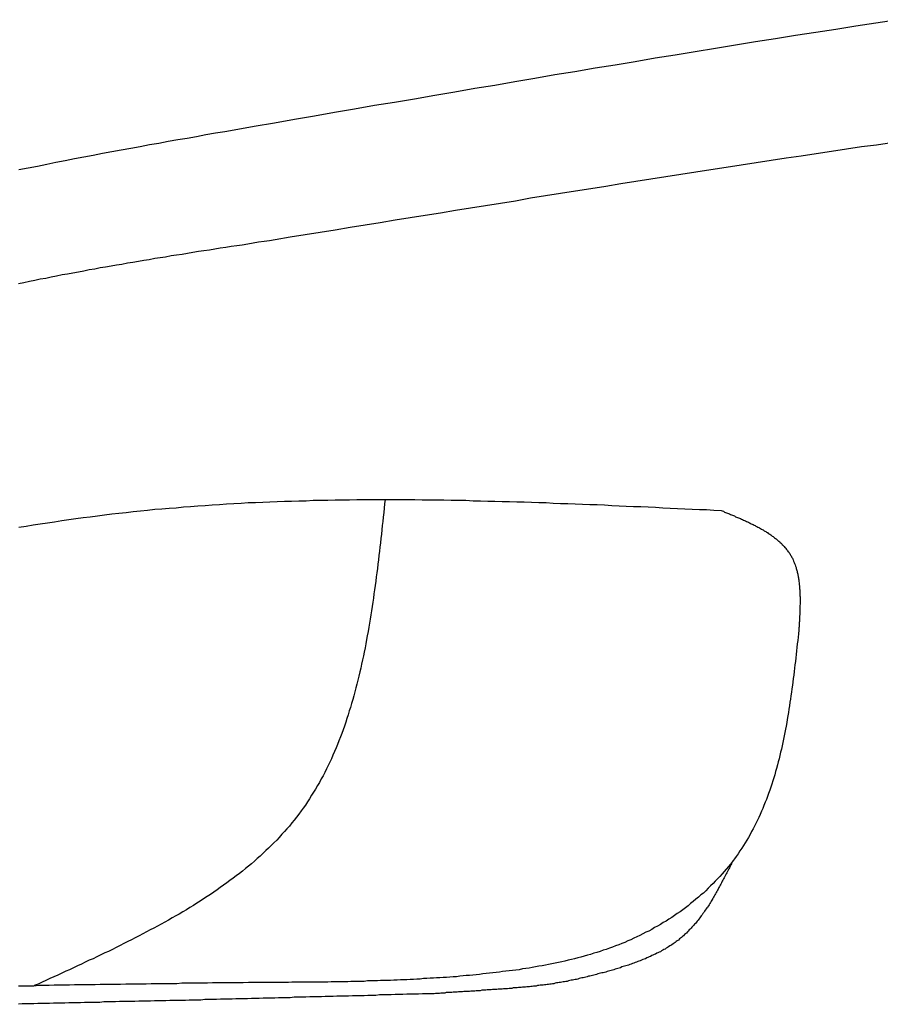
# Model space of a CAD drawing. Extents: x 1073 to 6773, y 6091 to 11716.
# Tile 45 of 78: x 1439 to 1660, y 10709 to 10962. Entities that reach past the tile are written whole.
import ezdxf

# ---------------------------------------------------------------- set-up
doc = ezdxf.new("R2010")
doc.units = 0
doc.layers.add('CAR', color=10, linetype='CONTINUOUS')

msp = doc.modelspace()

# ---------------------------------------------------------------- linework, layer by layer
at = {"layer": 'CAR'}
for points in [[(1494.38, 10933.3, 0), (1499.53, 10934.2, 0), (1504.68, 10935.1, 0), (1509.83, 10936, 0), (1514.98, 10936.9, 0), (1520.13, 10937.8, 0), (1525.27, 10938.7, 0), (1530.42, 10939.6, 0), (1535.57, 10940.4, 0), (1540.72, 10941.3, 0), (1545.87, 10942.2, 0), (1551.02, 10943.1, 0), (1556.17, 10944, 0), (1561.32, 10944.8, 0), (1566.47, 10945.7, 0), (1571.62, 10946.6, 0), (1576.77, 10947.5, 0), (1581.92, 10948.3, 0), (1587.08, 10949.2, 0), (1592.23, 10950, 0), (1597.38, 10950.9, 0), (1602.53, 10951.8, 0), (1607.69, 10952.6, 0), (1612.84, 10953.4, 0), (1617.99, 10954.3, 0), (1623.15, 10955.1, 0), (1628.3, 10956, 0), (1633.46, 10956.8, 0), (1638.62, 10957.6, 0), (1643.77, 10958.4, 0), (1648.93, 10959.2, 0), (1654.09, 10960, 0), (1659.25, 10960.8, 0), (1664.41, 10961.6, 0)], [(1439.05, 10923.1, 0), (1441.42, 10923.5, 0), (1443.8, 10924, 0), (1446.18, 10924.5, 0), (1448.56, 10925, 0), (1450.95, 10925.4, 0), (1453.34, 10925.9, 0), (1455.74, 10926.4, 0), (1458.14, 10926.8, 0), (1460.54, 10927.3, 0), (1462.94, 10927.7, 0), (1465.35, 10928.2, 0), (1467.76, 10928.6, 0), (1470.18, 10929, 0), (1472.59, 10929.5, 0), (1475.01, 10929.9, 0), (1477.43, 10930.4, 0), (1479.85, 10930.8, 0), (1482.27, 10931.2, 0), (1484.69, 10931.6, 0), (1487.11, 10932.1, 0), (1489.54, 10932.5, 0), (1491.96, 10932.9, 0), (1494.38, 10933.3, 0)], [(1663.27, 10930, 0), (1659.4, 10929.4, 0), (1655.54, 10928.9, 0), (1651.67, 10928.3, 0), (1647.8, 10927.7, 0), (1643.93, 10927.1, 0), (1640.07, 10926.5, 0), (1636.2, 10926, 0), (1632.33, 10925.4, 0), (1628.47, 10924.8, 0), (1624.6, 10924.2, 0), (1620.74, 10923.6, 0), (1616.87, 10923, 0), (1613.01, 10922.4, 0), (1609.14, 10921.8, 0), (1605.28, 10921.2, 0), (1601.41, 10920.6, 0), (1597.55, 10920, 0), (1593.68, 10919.4, 0), (1589.82, 10918.7, 0), (1585.96, 10918.1, 0), (1582.09, 10917.5, 0), (1578.23, 10916.9, 0), (1574.37, 10916.3, 0), (1570.5, 10915.7, 0), (1566.64, 10915, 0), (1562.78, 10914.4, 0), (1558.92, 10913.8, 0), (1555.05, 10913.2, 0), (1551.19, 10912.6, 0), (1547.33, 10911.9, 0), (1543.47, 10911.3, 0), (1539.6, 10910.7, 0), (1535.74, 10910.1, 0), (1531.88, 10909.4, 0), (1528.02, 10908.8, 0), (1524.16, 10908.2, 0), (1520.29, 10907.5, 0), (1516.43, 10906.9, 0), (1512.57, 10906.3, 0), (1508.71, 10905.7, 0), (1504.85, 10905, 0)], [(1504.85, 10905, 0), (1503.44, 10904.8, 0), (1502.04, 10904.6, 0), (1500.63, 10904.4, 0), (1499.22, 10904.2, 0), (1497.82, 10903.9, 0), (1496.41, 10903.7, 0), (1495.01, 10903.5, 0), (1493.6, 10903.3, 0), (1492.2, 10903.1, 0), (1490.79, 10902.9, 0), (1489.39, 10902.6, 0), (1487.98, 10902.4, 0), (1486.57, 10902.2, 0), (1485.17, 10902, 0), (1483.76, 10901.8, 0), (1482.36, 10901.5, 0), (1480.96, 10901.3, 0), (1479.55, 10901.1, 0), (1478.15, 10900.9, 0), (1476.74, 10900.6, 0), (1475.34, 10900.4, 0), (1473.93, 10900.2, 0), (1472.53, 10899.9, 0), (1471.13, 10899.7, 0), (1469.73, 10899.5, 0), (1468.32, 10899.2, 0), (1466.92, 10899, 0), (1465.52, 10898.7, 0), (1464.12, 10898.5, 0), (1462.71, 10898.3, 0), (1461.31, 10898, 0), (1459.91, 10897.8, 0), (1458.51, 10897.5, 0), (1457.11, 10897.3, 0), (1455.71, 10897, 0), (1454.31, 10896.7, 0), (1452.91, 10896.5, 0), (1451.51, 10896.2, 0), (1450.11, 10896, 0), (1448.71, 10895.7, 0), (1447.31, 10895.4, 0), (1445.92, 10895.1, 0), (1444.52, 10894.9, 0), (1443.12, 10894.6, 0), (1441.73, 10894.3, 0), (1440.33, 10894, 0), (1438.93, 10893.7, 0)], [(1439.06, 10831.2, 0), (1440.88, 10831.5, 0), (1442.71, 10831.8, 0), (1444.54, 10832.1, 0), (1446.37, 10832.3, 0), (1448.2, 10832.6, 0), (1450.03, 10832.9, 0), (1451.86, 10833.2, 0), (1453.7, 10833.4, 0), (1455.53, 10833.7, 0), (1457.37, 10833.9, 0), (1459.2, 10834.1, 0), (1461.04, 10834.4, 0), (1462.88, 10834.6, 0), (1464.72, 10834.8, 0), (1466.56, 10835, 0), (1468.4, 10835.2, 0), (1470.24, 10835.4, 0), (1472.08, 10835.6, 0), (1473.93, 10835.8, 0), (1475.77, 10835.9, 0), (1477.62, 10836.1, 0), (1479.46, 10836.2, 0), (1481.31, 10836.4, 0), (1483.16, 10836.5, 0), (1485.01, 10836.7, 0), (1486.86, 10836.8, 0), (1488.71, 10836.9, 0), (1490.56, 10837, 0), (1492.41, 10837.2, 0), (1494.26, 10837.3, 0), (1496.11, 10837.4, 0), (1497.97, 10837.5, 0), (1499.82, 10837.5, 0), (1501.68, 10837.6, 0), (1503.54, 10837.7, 0), (1505.39, 10837.8, 0), (1507.25, 10837.9, 0), (1509.11, 10837.9, 0), (1510.97, 10838, 0), (1512.83, 10838, 0), (1514.69, 10838.1, 0), (1516.55, 10838.1, 0), (1518.41, 10838.1, 0), (1520.27, 10838.2, 0), (1522.13, 10838.2, 0), (1524, 10838.2, 0), (1525.86, 10838.3, 0), (1527.72, 10838.3, 0), (1529.59, 10838.3, 0), (1531.45, 10838.3, 0), (1533.32, 10838.3, 0), (1535.19, 10838.3, 0), (1537.05, 10838.3, 0), (1538.92, 10838.3, 0), (1540.79, 10838.3, 0), (1542.66, 10838.2, 0), (1544.53, 10838.2, 0), (1546.39, 10838.2, 0), (1548.26, 10838.2, 0), (1550.13, 10838.1, 0), (1552, 10838.1, 0), (1553.88, 10838.1, 0), (1555.75, 10838, 0), (1557.62, 10838, 0), (1559.49, 10837.9, 0), (1561.36, 10837.9, 0), (1563.24, 10837.8, 0), (1565.11, 10837.8, 0), (1566.98, 10837.7, 0), (1568.86, 10837.7, 0), (1570.73, 10837.6, 0), (1572.6, 10837.5, 0), (1574.48, 10837.5, 0), (1576.35, 10837.4, 0), (1578.23, 10837.3, 0), (1580.1, 10837.3, 0), (1581.98, 10837.2, 0), (1583.85, 10837.1, 0), (1585.73, 10837, 0), (1587.61, 10837, 0), (1589.48, 10836.9, 0), (1591.36, 10836.8, 0), (1593.24, 10836.7, 0), (1595.11, 10836.6, 0), (1596.99, 10836.5, 0), (1598.87, 10836.5, 0), (1600.74, 10836.4, 0), (1602.62, 10836.3, 0), (1604.5, 10836.2, 0), (1606.38, 10836.1, 0), (1608.25, 10836, 0), (1610.13, 10835.9, 0), (1612.01, 10835.8, 0), (1613.89, 10835.7, 0), (1615.76, 10835.7, 0), (1617.64, 10835.6, 0), (1619.52, 10835.5, 0)], [(1533.13, 10838.3, 0), (1533.01, 10837.2, 0), (1532.9, 10836.1, 0), (1532.78, 10835, 0), (1532.66, 10833.8, 0), (1532.54, 10832.7, 0), (1532.42, 10831.6, 0), (1532.29, 10830.5, 0), (1532.17, 10829.4, 0), (1532.05, 10828.3, 0), (1531.92, 10827.2, 0), (1531.8, 10826.1, 0), (1531.67, 10825, 0), (1531.54, 10823.9, 0), (1531.41, 10822.8, 0), (1531.27, 10821.7, 0), (1531.14, 10820.6, 0), (1531, 10819.5, 0), (1530.86, 10818.4, 0), (1530.72, 10817.3, 0), (1530.57, 10816.2, 0), (1530.42, 10815.1, 0), (1530.27, 10814.1, 0), (1530.12, 10813, 0), (1529.96, 10811.9, 0), (1529.8, 10810.8, 0), (1529.63, 10809.7, 0), (1529.46, 10808.7, 0), (1529.29, 10807.6, 0), (1529.11, 10806.5, 0), (1528.93, 10805.5, 0), (1528.75, 10804.4, 0), (1528.56, 10803.3, 0), (1528.37, 10802.3, 0), (1528.17, 10801.2, 0), (1527.97, 10800.2, 0), (1527.76, 10799.1, 0), (1527.54, 10798.1, 0), (1527.33, 10797.1, 0), (1527.1, 10796, 0), (1526.87, 10795, 0), (1526.64, 10794, 0), (1526.4, 10792.9, 0), (1526.15, 10791.9, 0), (1525.9, 10790.9, 0), (1525.64, 10789.9, 0), (1525.37, 10788.9, 0), (1525.1, 10787.9, 0), (1524.82, 10786.9, 0), (1524.54, 10785.9, 0), (1524.24, 10784.9, 0), (1523.94, 10784, 0), (1523.64, 10783, 0), (1523.32, 10782, 0), (1523, 10781.1, 0), (1522.67, 10780.1, 0), (1522.33, 10779.1, 0), (1521.99, 10778.2, 0), (1521.64, 10777.3, 0), (1521.27, 10776.3, 0), (1520.91, 10775.4, 0), (1520.53, 10774.5, 0), (1520.14, 10773.6, 0), (1519.74, 10772.6, 0), (1519.34, 10771.7, 0), (1518.93, 10770.8, 0), (1518.5, 10770, 0), (1518.07, 10769.1, 0), (1517.63, 10768.2, 0), (1517.18, 10767.3, 0), (1516.72, 10766.5, 0), (1516.24, 10765.6, 0), (1515.76, 10764.8, 0), (1515.27, 10763.9, 0), (1514.77, 10763.1, 0), (1514.26, 10762.3, 0), (1513.73, 10761.4, 0), (1513.2, 10760.6, 0), (1512.65, 10759.8, 0), (1512.1, 10759, 0), (1511.53, 10758.3, 0), (1510.95, 10757.5, 0), (1510.36, 10756.7, 0), (1509.76, 10755.9, 0), (1509.15, 10755.2, 0), (1508.53, 10754.4, 0), (1507.9, 10753.7, 0), (1507.26, 10753, 0), (1506.6, 10752.3, 0), (1505.94, 10751.5, 0), (1505.27, 10750.8, 0), (1504.58, 10750.1, 0), (1503.89, 10749.4, 0), (1503.19, 10748.7, 0), (1502.48, 10748.1, 0), (1501.76, 10747.4, 0), (1501.03, 10746.7, 0), (1500.29, 10746.1, 0), (1499.54, 10745.4, 0), (1498.79, 10744.7, 0), (1498.02, 10744.1, 0), (1497.25, 10743.5, 0), (1496.47, 10742.8, 0), (1495.68, 10742.2, 0), (1494.88, 10741.6, 0), (1494.08, 10741, 0), (1493.27, 10740.4, 0), (1492.45, 10739.8, 0), (1491.62, 10739.2, 0), (1490.78, 10738.6, 0), (1489.94, 10738, 0), (1489.09, 10737.4, 0), (1488.24, 10736.8, 0), (1487.37, 10736.3, 0), (1486.51, 10735.7, 0), (1485.63, 10735.1, 0), (1484.75, 10734.6, 0), (1483.86, 10734, 0), (1482.97, 10733.5, 0), (1482.07, 10732.9, 0), (1481.16, 10732.4, 0), (1480.25, 10731.8, 0), (1479.34, 10731.3, 0), (1478.41, 10730.8, 0), (1477.49, 10730.2, 0), (1476.56, 10729.7, 0), (1475.62, 10729.2, 0), (1474.68, 10728.7, 0), (1473.73, 10728.2, 0), (1472.78, 10727.7, 0), (1471.83, 10727.2, 0), (1470.87, 10726.7, 0), (1469.91, 10726.2, 0), (1468.94, 10725.7, 0), (1467.97, 10725.2, 0), (1467, 10724.7, 0), (1466.02, 10724.2, 0), (1465.04, 10723.7, 0), (1464.06, 10723.2, 0), (1463.08, 10722.7, 0), (1462.09, 10722.2, 0), (1461.1, 10721.8, 0), (1460.1, 10721.3, 0), (1459.1, 10720.8, 0), (1458.11, 10720.3, 0), (1457.11, 10719.9, 0), (1456.1, 10719.4, 0), (1455.1, 10718.9, 0), (1454.09, 10718.5, 0), (1453.08, 10718, 0), (1452.07, 10717.5, 0), (1451.06, 10717.1, 0), (1450.05, 10716.6, 0), (1449.04, 10716.1, 0), (1448.02, 10715.7, 0), (1447.01, 10715.2, 0), (1445.99, 10714.7, 0), (1444.98, 10714.3, 0), (1443.96, 10713.8, 0), (1442.95, 10713.4, 0)], [(1619.52, 10835.5, 0), (1619.78, 10835.4, 0), (1620.05, 10835.3, 0), (1620.31, 10835.1, 0), (1620.57, 10835, 0), (1620.84, 10834.9, 0), (1621.1, 10834.8, 0), (1621.36, 10834.7, 0), (1621.62, 10834.6, 0), (1621.88, 10834.5, 0), (1622.15, 10834.4, 0), (1622.41, 10834.3, 0), (1622.67, 10834.2, 0), (1622.93, 10834.1, 0), (1623.19, 10833.9, 0), (1623.45, 10833.8, 0), (1623.7, 10833.7, 0), (1623.96, 10833.6, 0), (1624.22, 10833.5, 0), (1624.47, 10833.4, 0), (1624.73, 10833.3, 0), (1624.98, 10833.2, 0), (1625.24, 10833, 0), (1625.49, 10832.9, 0), (1625.74, 10832.8, 0), (1625.99, 10832.7, 0), (1626.24, 10832.6, 0), (1626.49, 10832.5, 0), (1626.74, 10832.3, 0), (1626.98, 10832.2, 0), (1627.23, 10832.1, 0), (1627.47, 10832, 0), (1627.71, 10831.9, 0), (1627.95, 10831.7, 0), (1628.19, 10831.6, 0), (1628.43, 10831.5, 0), (1628.67, 10831.4, 0), (1628.9, 10831.2, 0), (1629.14, 10831.1, 0), (1629.37, 10831, 0), (1629.6, 10830.9, 0), (1629.83, 10830.7, 0), (1630.05, 10830.6, 0), (1630.28, 10830.5, 0), (1630.5, 10830.3, 0), (1630.72, 10830.2, 0), (1630.94, 10830.1, 0), (1631.16, 10829.9, 0), (1631.38, 10829.8, 0), (1631.59, 10829.6, 0), (1631.8, 10829.5, 0), (1632.01, 10829.4, 0), (1632.22, 10829.2, 0), (1632.42, 10829.1, 0), (1632.63, 10828.9, 0), (1632.83, 10828.8, 0), (1633.02, 10828.6, 0), (1633.22, 10828.5, 0), (1633.41, 10828.3, 0), (1633.6, 10828.2, 0), (1633.79, 10828, 0), (1633.98, 10827.9, 0), (1634.16, 10827.7, 0), (1634.34, 10827.6, 0), (1634.52, 10827.4, 0), (1634.69, 10827.2, 0), (1634.87, 10827.1, 0), (1635.04, 10826.9, 0), (1635.2, 10826.7, 0), (1635.37, 10826.6, 0), (1635.53, 10826.4, 0), (1635.69, 10826.2, 0), (1635.84, 10826, 0), (1635.99, 10825.9, 0), (1636.14, 10825.7, 0), (1636.29, 10825.5, 0), (1636.43, 10825.3, 0), (1636.57, 10825.1, 0), (1636.71, 10824.9, 0), (1636.84, 10824.8, 0), (1636.97, 10824.6, 0), (1637.1, 10824.4, 0), (1637.22, 10824.2, 0), (1637.34, 10824, 0), (1637.45, 10823.8, 0), (1637.57, 10823.6, 0), (1637.67, 10823.4, 0), (1637.78, 10823.2, 0), (1637.88, 10823, 0), (1637.98, 10822.8, 0), (1638.08, 10822.5, 0), (1638.17, 10822.3, 0), (1638.26, 10822.1, 0), (1638.34, 10821.9, 0), (1638.43, 10821.7, 0), (1638.51, 10821.5, 0), (1638.58, 10821.2, 0), (1638.66, 10821, 0), (1638.73, 10820.8, 0), (1638.8, 10820.6, 0), (1638.86, 10820.3, 0), (1638.92, 10820.1, 0), (1638.98, 10819.9, 0), (1639.04, 10819.6, 0), (1639.1, 10819.4, 0), (1639.15, 10819.1, 0), (1639.2, 10818.9, 0), (1639.24, 10818.7, 0), (1639.29, 10818.4, 0), (1639.33, 10818.2, 0), (1639.37, 10817.9, 0), (1639.41, 10817.7, 0), (1639.44, 10817.4, 0), (1639.48, 10817.2, 0), (1639.51, 10816.9, 0), (1639.54, 10816.7, 0), (1639.56, 10816.4, 0), (1639.59, 10816.2, 0), (1639.61, 10815.9, 0), (1639.63, 10815.7, 0), (1639.65, 10815.4, 0), (1639.67, 10815.1, 0), (1639.69, 10814.9, 0), (1639.7, 10814.6, 0), (1639.71, 10814.4, 0), (1639.72, 10814.1, 0), (1639.73, 10813.8, 0), (1639.74, 10813.6, 0), (1639.75, 10813.3, 0), (1639.75, 10813, 0), (1639.75, 10812.8, 0), (1639.75, 10812.5, 0), (1639.75, 10812.2, 0), (1639.75, 10811.9, 0), (1639.75, 10811.7, 0), (1639.75, 10811.4, 0), (1639.74, 10811.1, 0), (1639.74, 10810.9, 0), (1639.73, 10810.6, 0), (1639.73, 10810.3, 0), (1639.72, 10810, 0), (1639.71, 10809.8, 0), (1639.7, 10809.5, 0), (1639.69, 10809.2, 0), (1639.68, 10808.9, 0), (1639.66, 10808.6, 0), (1639.65, 10808.4, 0), (1639.64, 10808.1, 0), (1639.62, 10807.8, 0), (1639.61, 10807.5, 0), (1639.59, 10807.2, 0), (1639.58, 10807, 0), (1639.56, 10806.7, 0), (1639.55, 10806.4, 0), (1639.53, 10806.1, 0), (1639.51, 10805.8, 0), (1639.49, 10805.6, 0), (1639.48, 10805.3, 0), (1639.46, 10805, 0), (1639.44, 10804.7, 0)], [(1639.44, 10804.7, 0), (1639.35, 10803.8, 0), (1639.25, 10802.9, 0), (1639.15, 10802.1, 0), (1639.05, 10801.2, 0), (1638.96, 10800.3, 0), (1638.86, 10799.4, 0), (1638.76, 10798.5, 0), (1638.66, 10797.6, 0), (1638.55, 10796.7, 0), (1638.45, 10795.8, 0), (1638.34, 10795, 0), (1638.24, 10794.1, 0), (1638.13, 10793.2, 0), (1638.02, 10792.3, 0), (1637.9, 10791.4, 0), (1637.79, 10790.6, 0), (1637.67, 10789.7, 0), (1637.55, 10788.8, 0), (1637.43, 10787.9, 0), (1637.3, 10787, 0), (1637.17, 10786.2, 0), (1637.04, 10785.3, 0), (1636.9, 10784.4, 0), (1636.76, 10783.6, 0), (1636.62, 10782.7, 0), (1636.47, 10781.8, 0), (1636.32, 10781, 0), (1636.17, 10780.1, 0), (1636.01, 10779.3, 0), (1635.85, 10778.4, 0), (1635.68, 10777.6, 0), (1635.5, 10776.7, 0), (1635.33, 10775.9, 0), (1635.14, 10775, 0), (1634.95, 10774.2, 0), (1634.76, 10773.4, 0), (1634.56, 10772.5, 0), (1634.35, 10771.7, 0), (1634.14, 10770.9, 0), (1633.93, 10770.1, 0), (1633.7, 10769.2, 0), (1633.47, 10768.4, 0), (1633.24, 10767.6, 0), (1633, 10766.8, 0), (1632.75, 10766, 0), (1632.49, 10765.2, 0), (1632.23, 10764.4, 0), (1631.96, 10763.6, 0), (1631.68, 10762.8, 0), (1631.39, 10762, 0), (1631.1, 10761.2, 0), (1630.8, 10760.5, 0), (1630.49, 10759.7, 0), (1630.17, 10758.9, 0), (1629.84, 10758.2, 0), (1629.51, 10757.4, 0), (1629.17, 10756.6, 0), (1628.82, 10755.9, 0), (1628.45, 10755.2, 0), (1628.09, 10754.4, 0), (1627.71, 10753.7, 0), (1627.32, 10753, 0), (1626.92, 10752.2, 0), (1626.51, 10751.5, 0), (1626.1, 10750.8, 0), (1625.67, 10750.1, 0), (1625.23, 10749.4, 0), (1624.78, 10748.7, 0), (1624.32, 10748, 0), (1623.85, 10747.3, 0), (1623.37, 10746.6, 0), (1622.88, 10746, 0), (1622.38, 10745.3, 0), (1621.87, 10744.6, 0), (1621.34, 10744, 0), (1620.81, 10743.3, 0), (1620.26, 10742.7, 0), (1619.71, 10742.1, 0), (1619.14, 10741.4, 0), (1618.57, 10740.8, 0), (1617.98, 10740.2, 0), (1617.39, 10739.6, 0), (1616.78, 10739, 0), (1616.17, 10738.4, 0), (1615.55, 10737.8, 0), (1614.92, 10737.2, 0), (1614.28, 10736.7, 0), (1613.64, 10736.1, 0), (1612.98, 10735.6, 0), (1612.32, 10735, 0), (1611.65, 10734.5, 0), (1610.98, 10733.9, 0), (1610.29, 10733.4, 0), (1609.6, 10732.9, 0), (1608.91, 10732.4, 0), (1608.2, 10731.9, 0), (1607.5, 10731.4, 0), (1606.78, 10730.9, 0), (1606.06, 10730.5, 0), (1605.34, 10730, 0), (1604.61, 10729.6, 0), (1603.87, 10729.1, 0), (1603.13, 10728.7, 0), (1602.39, 10728.3, 0), (1601.64, 10727.8, 0), (1600.88, 10727.4, 0), (1600.13, 10727.1, 0), (1599.37, 10726.7, 0), (1598.6, 10726.3, 0), (1597.83, 10725.9, 0), (1597.06, 10725.6, 0), (1596.29, 10725.2, 0), (1595.51, 10724.9, 0), (1594.73, 10724.5, 0), (1593.94, 10724.2, 0), (1593.15, 10723.9, 0), (1592.36, 10723.6, 0), (1591.57, 10723.3, 0), (1590.77, 10723, 0), (1589.97, 10722.7, 0), (1589.17, 10722.5, 0), (1588.36, 10722.2, 0), (1587.55, 10721.9, 0), (1586.74, 10721.7, 0), (1585.93, 10721.4, 0), (1585.11, 10721.2, 0), (1584.29, 10721, 0), (1583.47, 10720.7, 0), (1582.65, 10720.5, 0), (1581.82, 10720.3, 0), (1581, 10720.1, 0), (1580.17, 10719.9, 0), (1579.34, 10719.7, 0), (1578.51, 10719.5, 0), (1577.67, 10719.3, 0), (1576.84, 10719.2, 0), (1576, 10719, 0), (1575.16, 10718.8, 0), (1574.33, 10718.7, 0), (1573.49, 10718.5, 0), (1572.64, 10718.4, 0), (1571.8, 10718.2, 0), (1570.96, 10718.1, 0), (1570.11, 10717.9, 0), (1569.27, 10717.8, 0), (1568.42, 10717.7, 0), (1567.57, 10717.5, 0), (1566.73, 10717.4, 0), (1565.88, 10717.3, 0), (1565.03, 10717.2, 0), (1564.18, 10717.1, 0), (1563.33, 10717, 0), (1562.49, 10716.9, 0), (1561.64, 10716.8, 0), (1560.79, 10716.7, 0), (1559.94, 10716.6, 0), (1559.09, 10716.5, 0), (1558.24, 10716.4, 0), (1557.39, 10716.3, 0), (1556.55, 10716.2, 0), (1555.7, 10716.1, 0), (1554.85, 10716, 0), (1554, 10716, 0), (1553.15, 10715.9, 0), (1552.31, 10715.8, 0), (1551.46, 10715.7, 0), (1550.61, 10715.7, 0), (1549.76, 10715.6, 0), (1548.92, 10715.5, 0), (1548.07, 10715.5, 0), (1547.22, 10715.4, 0), (1546.37, 10715.4, 0), (1545.53, 10715.3, 0), (1544.68, 10715.3, 0), (1543.83, 10715.2, 0), (1542.99, 10715.2, 0), (1542.14, 10715.1, 0), (1541.29, 10715.1, 0), (1540.45, 10715, 0), (1539.6, 10715, 0), (1538.75, 10714.9, 0), (1537.91, 10714.9, 0), (1537.06, 10714.9, 0), (1536.21, 10714.8, 0), (1535.37, 10714.8, 0), (1534.52, 10714.7, 0), (1533.68, 10714.7, 0), (1532.83, 10714.7, 0), (1531.98, 10714.7, 0), (1531.14, 10714.6, 0), (1530.29, 10714.6, 0), (1529.45, 10714.6, 0), (1528.6, 10714.6, 0), (1527.75, 10714.5, 0), (1526.91, 10714.5, 0), (1526.06, 10714.5, 0), (1525.22, 10714.5, 0), (1524.37, 10714.5, 0), (1523.53, 10714.4, 0), (1522.68, 10714.4, 0), (1521.84, 10714.4, 0), (1520.99, 10714.4, 0), (1520.14, 10714.4, 0), (1519.3, 10714.4, 0), (1518.45, 10714.3, 0), (1517.61, 10714.3, 0), (1516.76, 10714.3, 0), (1515.92, 10714.3, 0), (1515.07, 10714.3, 0), (1514.23, 10714.3, 0), (1513.38, 10714.3, 0), (1512.54, 10714.3, 0), (1511.69, 10714.3, 0), (1510.85, 10714.3, 0), (1510, 10714.3, 0), (1509.16, 10714.3, 0), (1508.31, 10714.2, 0), (1507.47, 10714.2, 0), (1506.62, 10714.2, 0), (1505.78, 10714.2, 0), (1504.93, 10714.2, 0), (1504.09, 10714.2, 0), (1503.24, 10714.2, 0)], [(1622.43, 10745.4, 0), (1622.27, 10745, 0), (1622.1, 10744.7, 0), (1621.94, 10744.4, 0), (1621.78, 10744.1, 0), (1621.61, 10743.7, 0), (1621.45, 10743.4, 0), (1621.28, 10743.1, 0), (1621.12, 10742.7, 0), (1620.95, 10742.4, 0), (1620.78, 10742.1, 0), (1620.62, 10741.8, 0), (1620.45, 10741.4, 0), (1620.28, 10741.1, 0), (1620.11, 10740.8, 0), (1619.95, 10740.5, 0), (1619.78, 10740.2, 0), (1619.61, 10739.8, 0), (1619.44, 10739.5, 0), (1619.26, 10739.2, 0), (1619.09, 10738.9, 0), (1618.92, 10738.6, 0), (1618.74, 10738.2, 0), (1618.57, 10737.9, 0), (1618.39, 10737.6, 0), (1618.22, 10737.3, 0), (1618.04, 10737, 0), (1617.86, 10736.7, 0), (1617.68, 10736.4, 0), (1617.5, 10736.1, 0), (1617.31, 10735.8, 0), (1617.13, 10735.4, 0), (1616.94, 10735.1, 0), (1616.76, 10734.8, 0), (1616.57, 10734.5, 0), (1616.38, 10734.2, 0), (1616.19, 10733.9, 0), (1616, 10733.6, 0), (1615.8, 10733.4, 0), (1615.61, 10733.1, 0), (1615.41, 10732.8, 0), (1615.21, 10732.5, 0), (1615.01, 10732.2, 0), (1614.81, 10731.9, 0), (1614.6, 10731.6, 0), (1614.39, 10731.3, 0), (1614.19, 10731.1, 0), (1613.98, 10730.8, 0), (1613.76, 10730.5, 0), (1613.55, 10730.2, 0), (1613.33, 10730, 0), (1613.11, 10729.7, 0), (1612.89, 10729.4, 0), (1612.67, 10729.2, 0), (1612.44, 10728.9, 0), (1612.22, 10728.7, 0), (1611.99, 10728.4, 0), (1611.75, 10728.2, 0), (1611.52, 10727.9, 0), (1611.28, 10727.7, 0), (1611.04, 10727.4, 0), (1610.8, 10727.2, 0), (1610.55, 10726.9, 0), (1610.31, 10726.7, 0), (1610.06, 10726.5, 0), (1609.8, 10726.2, 0), (1609.55, 10726, 0), (1609.29, 10725.8, 0), (1609.03, 10725.6, 0), (1608.76, 10725.4, 0), (1608.5, 10725.1, 0), (1608.22, 10724.9, 0), (1607.95, 10724.7, 0), (1607.68, 10724.5, 0), (1607.4, 10724.3, 0), (1607.12, 10724.1, 0), (1606.83, 10723.9, 0), (1606.54, 10723.7, 0), (1606.26, 10723.6, 0), (1605.96, 10723.4, 0), (1605.67, 10723.2, 0), (1605.37, 10723, 0), (1605.08, 10722.8, 0), (1604.77, 10722.7, 0), (1604.47, 10722.5, 0), (1604.17, 10722.3, 0), (1603.86, 10722.1, 0), (1603.55, 10722, 0), (1603.24, 10721.8, 0), (1602.93, 10721.7, 0), (1602.61, 10721.5, 0), (1602.29, 10721.4, 0), (1601.97, 10721.2, 0), (1601.65, 10721.1, 0), (1601.33, 10720.9, 0), (1601.01, 10720.8, 0), (1600.68, 10720.6, 0), (1600.36, 10720.5, 0), (1600.03, 10720.3, 0), (1599.7, 10720.2, 0), (1599.37, 10720.1, 0), (1599.04, 10719.9, 0), (1598.71, 10719.8, 0), (1598.37, 10719.7, 0), (1598.04, 10719.6, 0), (1597.7, 10719.4, 0), (1597.37, 10719.3, 0), (1597.03, 10719.2, 0), (1596.69, 10719.1, 0), (1596.35, 10718.9, 0), (1596.01, 10718.8, 0), (1595.67, 10718.7, 0), (1595.33, 10718.6, 0), (1594.99, 10718.5, 0), (1594.65, 10718.4, 0), (1594.3, 10718.3, 0), (1593.96, 10718.2, 0), (1593.62, 10718, 0), (1593.27, 10717.9, 0), (1592.93, 10717.8, 0), (1592.59, 10717.7, 0), (1592.24, 10717.6, 0), (1591.9, 10717.5, 0), (1591.55, 10717.4, 0), (1591.21, 10717.3, 0), (1590.87, 10717.2, 0), (1590.52, 10717.1, 0), (1590.18, 10717, 0), (1589.84, 10716.9, 0), (1589.49, 10716.8, 0), (1589.15, 10716.7, 0), (1588.81, 10716.7, 0), (1588.47, 10716.6, 0), (1588.12, 10716.5, 0), (1587.78, 10716.4, 0), (1587.44, 10716.3, 0), (1587.1, 10716.2, 0), (1586.76, 10716.1, 0), (1586.42, 10716, 0), (1586.08, 10715.9, 0), (1585.73, 10715.8, 0), (1585.39, 10715.8, 0), (1585.05, 10715.7, 0), (1584.71, 10715.6, 0), (1584.37, 10715.5, 0), (1584.03, 10715.4, 0), (1583.69, 10715.4, 0), (1583.35, 10715.3, 0), (1583.01, 10715.2, 0), (1582.66, 10715.1, 0), (1582.32, 10715, 0), (1581.98, 10715, 0), (1581.64, 10714.9, 0), (1581.3, 10714.8, 0), (1580.96, 10714.8, 0), (1580.61, 10714.7, 0), (1580.27, 10714.6, 0), (1579.93, 10714.5, 0), (1579.59, 10714.5, 0), (1579.24, 10714.4, 0), (1578.9, 10714.4, 0), (1578.56, 10714.3, 0), (1578.21, 10714.2, 0), (1577.87, 10714.2, 0), (1577.52, 10714.1, 0), (1577.18, 10714.1, 0), (1576.84, 10714, 0), (1576.49, 10713.9, 0), (1576.14, 10713.9, 0), (1575.8, 10713.8, 0), (1575.45, 10713.8, 0), (1575.11, 10713.7, 0), (1574.76, 10713.7, 0), (1574.41, 10713.6, 0), (1574.07, 10713.6, 0), (1573.72, 10713.5, 0), (1573.37, 10713.5, 0), (1573.02, 10713.5, 0), (1572.67, 10713.4, 0), (1572.33, 10713.4, 0), (1571.98, 10713.3, 0), (1571.63, 10713.3, 0), (1571.28, 10713.3, 0), (1570.93, 10713.2, 0), (1570.58, 10713.2, 0), (1570.23, 10713.1, 0), (1569.88, 10713.1, 0), (1569.53, 10713.1, 0), (1569.18, 10713, 0), (1568.83, 10713, 0), (1568.48, 10713, 0), (1568.13, 10712.9, 0), (1567.78, 10712.9, 0), (1567.43, 10712.9, 0), (1567.08, 10712.8, 0), (1566.73, 10712.8, 0), (1566.38, 10712.8, 0), (1566.03, 10712.8, 0), (1565.68, 10712.7, 0), (1565.33, 10712.7, 0), (1564.98, 10712.7, 0), (1564.62, 10712.6, 0), (1564.27, 10712.6, 0), (1563.92, 10712.6, 0), (1563.57, 10712.6, 0), (1563.22, 10712.5, 0), (1562.87, 10712.5, 0), (1562.52, 10712.5, 0), (1562.17, 10712.5, 0), (1561.81, 10712.4, 0), (1561.46, 10712.4, 0), (1561.11, 10712.4, 0), (1560.76, 10712.4, 0), (1560.41, 10712.3, 0), (1560.06, 10712.3, 0), (1559.71, 10712.3, 0), (1559.36, 10712.3, 0), (1559.01, 10712.2, 0), (1558.66, 10712.2, 0), (1558.3, 10712.2, 0), (1557.95, 10712.2, 0), (1557.6, 10712.1, 0), (1557.25, 10712.1, 0), (1556.9, 10712.1, 0), (1556.55, 10712.1, 0), (1556.2, 10712, 0), (1555.85, 10712, 0), (1555.5, 10712, 0), (1555.15, 10712, 0), (1554.8, 10711.9, 0), (1554.45, 10711.9, 0), (1554.1, 10711.9, 0), (1553.75, 10711.9, 0), (1553.4, 10711.9, 0), (1553.05, 10711.8, 0), (1552.7, 10711.8, 0), (1552.35, 10711.8, 0), (1552, 10711.8, 0), (1551.65, 10711.7, 0), (1551.3, 10711.7, 0), (1550.95, 10711.7, 0), (1550.6, 10711.7, 0), (1550.25, 10711.6, 0), (1549.9, 10711.6, 0), (1549.55, 10711.6, 0), (1549.2, 10711.6, 0), (1548.85, 10711.6, 0), (1548.5, 10711.5, 0), (1548.15, 10711.5, 0), (1547.8, 10711.5, 0), (1547.45, 10711.5, 0), (1547.1, 10711.4, 0), (1546.75, 10711.4, 0), (1546.4, 10711.4, 0), (1546.05, 10711.4, 0), (1545.7, 10711.3, 0)], [(1503.24, 10714.2, 0), (1501.93, 10714.2, 0), (1500.61, 10714.2, 0), (1499.3, 10714.2, 0), (1497.99, 10714.2, 0), (1496.67, 10714.1, 0), (1495.36, 10714.1, 0), (1494.05, 10714.1, 0), (1492.73, 10714.1, 0), (1491.42, 10714.1, 0), (1490.11, 10714.1, 0), (1488.79, 10714.1, 0), (1487.48, 10714, 0), (1486.17, 10714, 0), (1484.85, 10714, 0), (1483.54, 10714, 0), (1482.23, 10714, 0), (1480.91, 10714, 0), (1479.6, 10713.9, 0), (1478.29, 10713.9, 0), (1476.97, 10713.9, 0), (1475.66, 10713.9, 0), (1474.35, 10713.9, 0), (1473.03, 10713.9, 0), (1471.72, 10713.8, 0), (1470.41, 10713.8, 0), (1469.1, 10713.8, 0), (1467.78, 10713.8, 0), (1466.47, 10713.8, 0), (1465.16, 10713.7, 0), (1463.84, 10713.7, 0), (1462.53, 10713.7, 0), (1461.22, 10713.7, 0), (1459.9, 10713.7, 0), (1458.59, 10713.6, 0), (1457.28, 10713.6, 0), (1455.96, 10713.6, 0), (1454.65, 10713.6, 0), (1453.34, 10713.6, 0), (1452.03, 10713.5, 0), (1450.71, 10713.5, 0), (1449.4, 10713.5, 0), (1448.09, 10713.5, 0), (1446.77, 10713.4, 0), (1445.46, 10713.4, 0), (1444.15, 10713.4, 0), (1442.84, 10713.3, 0), (1441.52, 10713.3, 0), (1440.21, 10713.3, 0), (1438.9, 10713.3, 0)], [(1545.7, 10711.3, 0), (1544.7, 10711.3, 0), (1543.7, 10711.3, 0), (1542.7, 10711.3, 0), (1541.7, 10711.2, 0), (1540.71, 10711.2, 0), (1539.71, 10711.2, 0), (1538.71, 10711.2, 0), (1537.71, 10711.1, 0), (1536.72, 10711.1, 0), (1535.72, 10711.1, 0), (1534.72, 10711, 0), (1533.72, 10711, 0), (1532.72, 10711, 0), (1531.73, 10711, 0), (1530.73, 10710.9, 0), (1529.73, 10710.9, 0), (1528.73, 10710.9, 0), (1527.73, 10710.8, 0), (1526.74, 10710.8, 0), (1525.74, 10710.8, 0), (1524.74, 10710.8, 0), (1523.74, 10710.7, 0), (1522.74, 10710.7, 0), (1521.75, 10710.7, 0), (1520.75, 10710.7, 0), (1519.75, 10710.6, 0), (1518.75, 10710.6, 0), (1517.75, 10710.6, 0), (1516.76, 10710.5, 0), (1515.76, 10710.5, 0), (1514.76, 10710.5, 0), (1513.76, 10710.5, 0), (1512.76, 10710.4, 0), (1511.77, 10710.4, 0), (1510.77, 10710.4, 0), (1509.77, 10710.4, 0), (1508.77, 10710.3, 0), (1507.77, 10710.3, 0), (1506.78, 10710.3, 0), (1505.78, 10710.3, 0), (1504.78, 10710.2, 0), (1503.78, 10710.2, 0), (1502.78, 10710.2, 0), (1501.79, 10710.2, 0), (1500.79, 10710.1, 0), (1499.79, 10710.1, 0), (1498.79, 10710.1, 0), (1497.79, 10710, 0), (1496.8, 10710, 0), (1495.8, 10710, 0), (1494.8, 10710, 0), (1493.8, 10709.9, 0), (1492.8, 10709.9, 0), (1491.81, 10709.9, 0), (1490.81, 10709.9, 0), (1489.81, 10709.8, 0), (1488.81, 10709.8, 0), (1487.81, 10709.8, 0), (1486.82, 10709.8, 0), (1485.82, 10709.7, 0), (1484.82, 10709.7, 0), (1483.82, 10709.7, 0), (1482.82, 10709.7, 0), (1481.82, 10709.6, 0), (1480.83, 10709.6, 0), (1479.83, 10709.6, 0), (1478.83, 10709.6, 0), (1477.83, 10709.6, 0), (1476.83, 10709.5, 0), (1475.84, 10709.5, 0), (1474.84, 10709.5, 0), (1473.84, 10709.5, 0), (1472.84, 10709.4, 0), (1471.84, 10709.4, 0), (1470.84, 10709.4, 0), (1469.85, 10709.4, 0), (1468.85, 10709.3, 0), (1467.85, 10709.3, 0), (1466.85, 10709.3, 0), (1465.85, 10709.3, 0), (1464.86, 10709.3, 0), (1463.86, 10709.2, 0), (1462.86, 10709.2, 0), (1461.86, 10709.2, 0), (1460.86, 10709.2, 0), (1459.86, 10709.1, 0), (1458.87, 10709.1, 0), (1457.87, 10709.1, 0), (1456.87, 10709.1, 0), (1455.87, 10709.1, 0), (1454.87, 10709, 0), (1453.87, 10709, 0), (1452.88, 10709, 0), (1451.88, 10709, 0), (1450.88, 10708.9, 0), (1449.88, 10708.9, 0), (1448.88, 10708.9, 0), (1447.89, 10708.9, 0), (1446.89, 10708.8, 0), (1445.89, 10708.8, 0), (1444.89, 10708.8, 0), (1443.89, 10708.8, 0), (1442.89, 10708.7, 0), (1441.9, 10708.7, 0), (1440.9, 10708.7, 0), (1439.9, 10708.7, 0), (1438.9, 10708.6, 0)]]:
    msp.add_polyline3d(points, dxfattribs=at)

doc.saveas('drawing.dxf')
